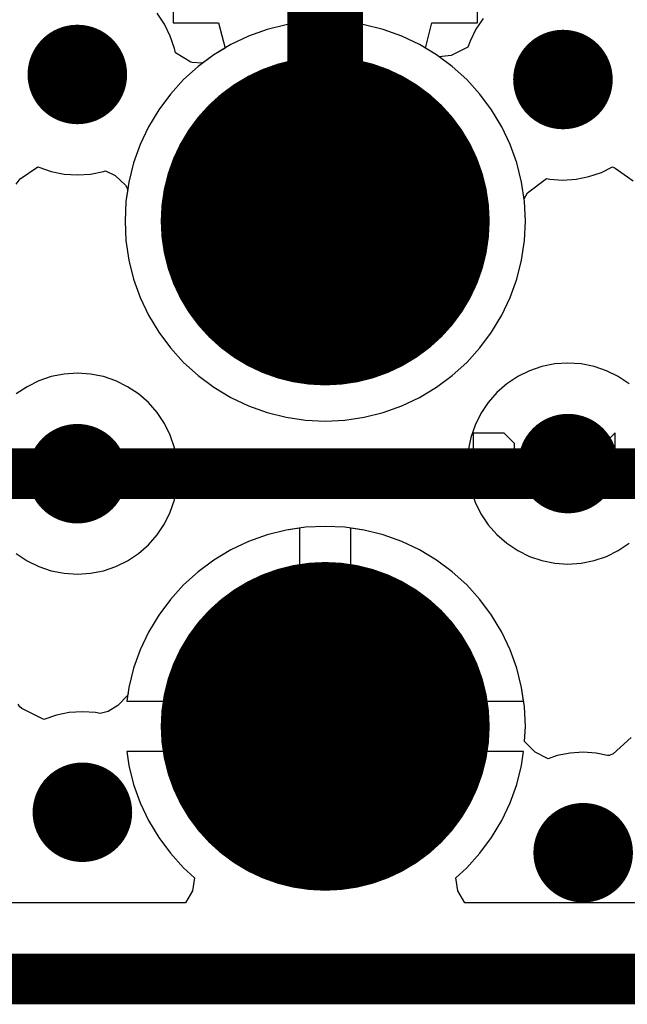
# Model space of a CAD drawing. Header units: millimetres. Extents: x 0 to 154, y -22 to 67.
# Tile 33 of 116: x 54.35 to 57.4, y -0.13 to 4.82. Entities that reach past the tile are written whole.
import ezdxf

# ---------------------------------------------------------------- set-up
doc = ezdxf.new("R2010")
doc.units = ezdxf.units.MM
for name, color, linetype in [('BottomLayer', 5, 'Continuous'), ('BottomSolder', 6, 'Continuous'), ('KeepOutLayer', 6, 'Continuous'), ('Mechanical1', 6, 'Continuous'), ('Mechanical7', 56, 'Continuous'), ('Mechanical8', 56, 'Continuous'), ('MidLayer1', 16, 'Continuous'), ('MidLayer2', 76, 'Continuous'), ('MultiLayer', 9, 'Continuous'), ('PadHoleLayer', 156, 'Continuous'), ('TopLayer', 1, 'Continuous'), ('TopOverlay', 2, 'Continuous'), ('TopSolder', 216, 'Continuous'), ('ViaHoleLayer', 16, 'Continuous')]:
    doc.layers.add(name, color=color, linetype=linetype)

# ---------------------------------------------------------------- blocks, each defined once
blk = doc.blocks.new('HDR_2_6_NC_237')
at = {"layer": 'BottomLayer', "const_width": 0.75}
for points in [[(-1.645, 1.27, 1), (-0.895, 1.27, 1)], [(-1.645, -1.27, 1), (-0.895, -1.27, 1)]]:
    blk.add_lwpolyline(points, format="xyb", close=True, dxfattribs=at)
at = {"layer": 'BottomSolder', "const_width": 0.8262}
for points in [[(-1.6831, 1.27, 1), (-0.8569, 1.27, 1)], [(-1.6831, -1.27, 1), (-0.8569, -1.27, 1)]]:
    blk.add_lwpolyline(points, format="xyb", close=True, dxfattribs=at)
at = {"layer": 'Mechanical7'}
for p, q in [((-0.525, -0.1), (-0.525, 0.2049)), ((-0.525, 0.2049), (-0.3725, 0.2049)), ((-0.3725, 0.2049), (-0.3217, 0.1541)), ((-0.1693, 0.2049), (-0.2201, 0.1541)), ((-0.1693, -0.1), (-0.1693, 0.2049)), ((0.1864, 0.2049), (0.034, 0.0525)), ((0.1864, -0.1), (0.1864, 0.2049)), ((-0.3217, 0.1541), (-0.3217, 0.0525)), ((-0.3217, 0.0525), (-0.3725, 0.0016)), ((0.034, 0.0525), (0.2373, 0.0525)), ((-0.3725, 0.0016), (-0.525, 0.0016)), ((-0.2201, -0.1), (-0.1185, -0.1)), ((-0.1185, -0.1), (-0.1693, -0.1))]:
    blk.add_line(p, q, dxfattribs=at)
for points, const_width in [([(-0.52, 1.27, 1), (-2.02, 1.27, 1)], 0.1), ([(-0.82, 1.27, 1), (-1.72, 1.27, 1)], 0.1), ([(-2.045, 1.27, 1), (-1.995, 1.27, 1)], 0.05), ([(-1.745, 1.27, 1), (-1.695, 1.27, 1)], 0.05), ([(-0.845, 1.27, 1), (-0.795, 1.27, 1)], 0.05), ([(-0.545, 1.27, 1), (-0.495, 1.27, 1)], 0.05), ([(-0.52, -1.27, 1), (-2.02, -1.27, 1)], 0.1), ([(-0.82, -1.27, 1), (-1.72, -1.27, 1)], 0.1), ([(-2.045, -1.27, 1), (-1.995, -1.27, 1)], 0.05), ([(-1.745, -1.27, 1), (-1.695, -1.27, 1)], 0.05), ([(-0.845, -1.27, 1), (-0.795, -1.27, 1)], 0.05), ([(-0.545, -1.27, 1), (-0.495, -1.27, 1)], 0.05)]:
    blk.add_lwpolyline(points, format="xyb", close=True, dxfattribs=dict(at, const_width=const_width))
at = {"layer": 'Mechanical7', "const_width": 0.1}
blk.add_lwpolyline([(-7.62, -2.54), (7.62, -2.54)], dxfattribs=at)
at = {"layer": 'Mechanical8'}
for points, const_width in [([(-0.52, 1.27, 1), (-2.02, 1.27, 1)], 0.1), ([(-0.82, 1.27, 1), (-1.72, 1.27, 1)], 0.1), ([(-2.045, 1.27, 1), (-1.995, 1.27, 1)], 0.05), ([(-1.745, 1.27, 1), (-1.695, 1.27, 1)], 0.05), ([(-0.845, 1.27, 1), (-0.795, 1.27, 1)], 0.05), ([(-0.545, 1.27, 1), (-0.495, 1.27, 1)], 0.05), ([(-0.52, -1.27, 1), (-2.02, -1.27, 1)], 0.1), ([(-0.82, -1.27, 1), (-1.72, -1.27, 1)], 0.1), ([(-2.045, -1.27, 1), (-1.995, -1.27, 1)], 0.05), ([(-1.745, -1.27, 1), (-1.695, -1.27, 1)], 0.05), ([(-0.845, -1.27, 1), (-0.795, -1.27, 1)], 0.05), ([(-0.545, -1.27, 1), (-0.495, -1.27, 1)], 0.05)]:
    blk.add_lwpolyline(points, format="xyb", close=True, dxfattribs=dict(at, const_width=const_width))
at = {"layer": 'MidLayer1', "const_width": 0.75}
for points in [[(-1.645, 1.27, 1), (-0.895, 1.27, 1)], [(-1.645, -1.27, 1), (-0.895, -1.27, 1)]]:
    blk.add_lwpolyline(points, format="xyb", close=True, dxfattribs=at)
at = {"layer": 'MidLayer2', "const_width": 0.75}
for points in [[(-1.645, 1.27, 1), (-0.895, 1.27, 1)], [(-1.645, -1.27, 1), (-0.895, -1.27, 1)]]:
    blk.add_lwpolyline(points, format="xyb", close=True, dxfattribs=at)
at = {"layer": 'MultiLayer', "const_width": 0.75}
for points in [[(-1.645, 1.27, 1), (-0.895, 1.27, 1)], [(-1.645, -1.27, 1), (-0.895, -1.27, 1)]]:
    blk.add_lwpolyline(points, format="xyb", close=True, dxfattribs=at)
at = {"layer": 'PadHoleLayer', "const_width": 0.45}
for points in [[(-1.495, 1.27, 1), (-1.045, 1.27, 1)], [(-1.495, -1.27, 1), (-1.045, -1.27, 1)]]:
    blk.add_lwpolyline(points, format="xyb", close=True, dxfattribs=at)
at = {"layer": 'TopLayer', "const_width": 0.75}
for points in [[(-1.645, 1.27, 1), (-0.895, 1.27, 1)], [(-1.645, -1.27, 1), (-0.895, -1.27, 1)]]:
    blk.add_lwpolyline(points, format="xyb", close=True, dxfattribs=at)
at = {"layer": 'TopOverlay', "const_width": 0.254}
blk.add_lwpolyline([(-7.62, -2.54), (7.62, -2.54)], dxfattribs=at)
at = {"layer": 'TopSolder', "const_width": 0.8262}
for points in [[(-1.6831, 1.27, 1), (-0.8569, 1.27, 1)], [(-1.6831, -1.27, 1), (-0.8569, -1.27, 1)]]:
    blk.add_lwpolyline(points, format="xyb", close=True, dxfattribs=at)

msp = doc.modelspace()

# ---------------------------------------------------------------- linework, layer by layer
at = {"layer": 'BottomLayer'}
for p, q in [((55.116, 7.504), (55.116, 4.806)), ((56.644, 4.806), (56.644, 7.504)), ((55.116, 4.806), (55.3445, 4.806)), ((55.3445, 4.806), (55.3769, 4.679)), ((56.3831, 4.679), (56.4154, 4.806)), ((56.4154, 4.806), (56.644, 4.806)), ((55.3769, 4.679), (55.3215, 4.6458)), ((56.4384, 4.6458), (56.3831, 4.679)), ((55.3215, 4.6458), (55.2423, 4.587)), ((56.5177, 4.587), (56.4384, 4.6458)), ((55.2423, 4.587), (55.1692, 4.5208)), ((56.5908, 4.5208), (56.5177, 4.587)), ((55.1692, 4.5208), (55.1029, 4.4477)), ((56.657, 4.4477), (56.5908, 4.5208)), ((55.1029, 4.4477), (55.0442, 4.3685)), ((56.7158, 4.3685), (56.657, 4.4477)), ((55.0442, 4.3685), (54.9935, 4.2838)), ((56.7665, 4.2838), (56.7158, 4.3685)), ((54.9935, 4.2838), (54.9513, 4.1947)), ((56.8087, 4.1947), (56.7665, 4.2838)), ((54.9513, 4.1947), (54.9181, 4.1018)), ((56.8419, 4.1018), (56.8087, 4.1947)), ((54.9181, 4.1018), (54.8941, 4.0061)), ((56.8659, 4.0061), (56.8419, 4.1018)), ((54.8941, 4.0061), (54.8796, 3.9085)), ((56.8804, 3.9085), (56.8659, 4.0061)), ((54.8796, 3.9085), (54.8748, 3.81)), ((56.8852, 3.81), (56.8804, 3.9085)), ((54.8748, 3.81), (54.8796, 3.7115)), ((56.8804, 3.7115), (56.8852, 3.81)), ((54.8796, 3.7115), (54.8941, 3.6139)), ((56.8659, 3.6139), (56.8804, 3.7115)), ((54.8941, 3.6139), (54.9181, 3.5182)), ((56.8419, 3.5182), (56.8659, 3.6139)), ((54.9181, 3.5182), (54.9513, 3.4253)), ((56.8087, 3.4253), (56.8419, 3.5182)), ((54.9513, 3.4253), (54.9935, 3.3361)), ((56.7665, 3.3361), (56.8087, 3.4253)), ((54.9935, 3.3361), (55.0442, 3.2515)), ((56.7158, 3.2515), (56.7665, 3.3361)), ((55.0442, 3.2515), (55.1029, 3.1723)), ((56.657, 3.1723), (56.7158, 3.2515)), ((55.1029, 3.1723), (55.1692, 3.0992)), ((56.5908, 3.0992), (56.657, 3.1723)), ((55.1692, 3.0992), (55.2423, 3.033)), ((56.5177, 3.033), (56.5908, 3.0992)), ((55.2423, 3.033), (55.3215, 2.9742)), ((56.4384, 2.9742), (56.5177, 3.033)), ((55.3215, 2.9742), (55.4061, 2.9235)), ((56.3538, 2.9235), (56.4384, 2.9742)), ((55.4061, 2.9235), (55.4953, 2.8813)), ((56.2647, 2.8813), (56.3538, 2.9235)), ((55.4953, 2.8813), (55.5882, 2.8481)), ((56.1718, 2.8481), (56.2647, 2.8813)), ((55.5882, 2.8481), (55.6839, 2.8241)), ((55.6839, 2.8241), (55.7815, 2.8096)), ((55.9785, 2.8096), (56.0761, 2.8241)), ((56.0761, 2.8241), (56.1718, 2.8481)), ((55.7815, 2.8096), (55.88, 2.8048)), ((55.88, 2.8048), (55.9785, 2.8096)), ((55.5882, 2.2319), (55.4953, 2.1987)), ((55.6839, 2.2559), (55.5882, 2.2319)), ((55.753, 2.2661), (55.6839, 2.2559)), ((55.753, 1.397), (55.753, 2.2661)), ((56.0761, 2.2559), (56.007, 2.2661)), ((56.007, 2.2661), (56.007, 1.397)), ((56.1718, 2.2319), (56.0761, 2.2559)), ((56.2647, 2.1987), (56.1718, 2.2319)), ((55.4953, 2.1987), (55.4061, 2.1565)), ((56.3538, 2.1565), (56.2647, 2.1987)), ((55.4061, 2.1565), (55.3215, 2.1058)), ((56.4384, 2.1058), (56.3538, 2.1565)), ((55.3215, 2.1058), (55.2423, 2.047)), ((56.5177, 2.047), (56.4384, 2.1058)), ((55.2423, 2.047), (55.1692, 1.9808)), ((56.5908, 1.9808), (56.5177, 2.047)), ((55.1692, 1.9808), (55.1029, 1.9077)), ((56.657, 1.9077), (56.5908, 1.9808)), ((55.1029, 1.9077), (55.0442, 1.8285)), ((56.7158, 1.8285), (56.657, 1.9077)), ((55.0442, 1.8285), (54.9935, 1.7438)), ((56.7665, 1.7438), (56.7158, 1.8285)), ((54.9935, 1.7438), (54.9513, 1.6547)), ((56.8087, 1.6547), (56.7665, 1.7438)), ((54.9513, 1.6547), (54.9181, 1.5618)), ((56.8419, 1.5618), (56.8087, 1.6547)), ((54.9181, 1.5618), (54.8941, 1.4661)), ((56.8659, 1.4661), (56.8419, 1.5618)), ((54.8941, 1.4661), (54.8838, 1.397)), ((56.8761, 1.397), (56.8659, 1.4661)), ((54.8838, 1.397), (55.753, 1.397)), ((56.007, 1.397), (56.8761, 1.397)), ((56.8761, 1.143), (54.8838, 1.143)), ((54.8838, 1.143), (54.8941, 1.0739)), ((56.8659, 1.0739), (56.8761, 1.143)), ((54.8941, 1.0739), (54.9181, 0.9782)), ((56.8419, 0.9782), (56.8659, 1.0739)), ((54.9181, 0.9782), (54.9513, 0.8853)), ((56.8087, 0.8853), (56.8419, 0.9782)), ((54.9513, 0.8853), (54.9935, 0.7961)), ((56.7665, 0.7961), (56.8087, 0.8853)), ((54.9935, 0.7961), (55.0442, 0.7115)), ((56.7158, 0.7115), (56.7665, 0.7961)), ((55.0442, 0.7115), (55.1029, 0.6323)), ((56.657, 0.6323), (56.7158, 0.7115)), ((55.1029, 0.6323), (55.1692, 0.5592)), ((56.5908, 0.5592), (56.657, 0.6323)), ((55.1692, 0.5592), (55.2244, 0.5092)), ((56.5356, 0.5092), (56.5908, 0.5592)), ((55.2244, 0.5092), (55.2136, 0.4431)), ((56.5464, 0.4431), (56.5356, 0.5092)), ((55.2136, 0.4431), (55.1785, 0.3822)), ((56.5815, 0.3822), (56.5464, 0.4431)), ((55.1785, 0.3822), (54.0415, 0.3822)), ((57.7185, 0.3822), (56.5815, 0.3822))]:
    msp.add_line(p, q, dxfattribs=at)
at = {"layer": 'BottomLayer', "const_width": 0.25}
for points in [[(54.5104, 4.5466, 1), (54.7604, 4.5466, 1)], [(56.9488, 4.5212, 1), (57.1988, 4.5212, 1)], [(56.9742, 2.5908, 1), (57.2242, 2.5908, 1)], [(54.5104, 2.54, 1), (54.7604, 2.54, 1)], [(54.5358, 0.8382, 1), (54.7858, 0.8382, 1)], [(57.0504, 0.635, 1), (57.3004, 0.635, 1)]]:
    msp.add_lwpolyline(points, format="xyb", close=True, dxfattribs=at)
at = {"layer": 'KeepOutLayer', "const_width": 0.254}
msp.add_lwpolyline([(1.016, 0), (97.409, 0)], dxfattribs=at)
at = {"layer": 'Mechanical1', "const_width": 0.254}
msp.add_lwpolyline([(1.016, 0), (82.099, 0)], dxfattribs=at)
at = {"layer": 'MidLayer1'}
for p, q in [((55.7815, 4.8104), (55.6839, 4.7959)), ((55.88, 4.8152), (55.7815, 4.8104)), ((55.9785, 4.8104), (55.88, 4.8152)), ((56.0761, 4.7959), (55.9785, 4.8104)), ((55.5882, 4.7719), (55.4953, 4.7387)), ((55.6839, 4.7959), (55.5882, 4.7719)), ((56.1718, 4.7719), (56.0761, 4.7959)), ((56.2647, 4.7387), (56.1718, 4.7719)), ((55.4953, 4.7387), (55.4061, 4.6965)), ((56.3538, 4.6965), (56.2647, 4.7387)), ((55.4061, 4.6965), (55.3215, 4.6458)), ((56.4384, 4.6458), (56.3538, 4.6965)), ((55.3215, 4.6458), (55.2423, 4.587)), ((56.5177, 4.587), (56.4384, 4.6458)), ((55.2423, 4.587), (55.1692, 4.5208)), ((56.5908, 4.5208), (56.5177, 4.587)), ((55.1692, 4.5208), (55.1029, 4.4477)), ((56.657, 4.4477), (56.5908, 4.5208)), ((55.1029, 4.4477), (55.0442, 4.3685)), ((56.7158, 4.3685), (56.657, 4.4477)), ((55.0442, 4.3685), (54.9935, 4.2838)), ((56.7665, 4.2838), (56.7158, 4.3685)), ((54.9935, 4.2838), (54.9513, 4.1947)), ((56.8087, 4.1947), (56.7665, 4.2838)), ((54.9513, 4.1947), (54.9181, 4.1018)), ((56.8419, 4.1018), (56.8087, 4.1947)), ((54.9181, 4.1018), (54.8941, 4.0061)), ((56.8659, 4.0061), (56.8419, 4.1018)), ((54.8941, 4.0061), (54.8796, 3.9085)), ((56.8804, 3.9085), (56.8659, 4.0061)), ((54.8796, 3.9085), (54.8748, 3.81)), ((56.8852, 3.81), (56.8804, 3.9085)), ((54.8748, 3.81), (54.8796, 3.7115)), ((56.8804, 3.7115), (56.8852, 3.81)), ((54.8796, 3.7115), (54.8941, 3.6139)), ((56.8659, 3.6139), (56.8804, 3.7115)), ((54.8941, 3.6139), (54.9181, 3.5182)), ((56.8419, 3.5182), (56.8659, 3.6139)), ((54.9181, 3.5182), (54.9513, 3.4253)), ((56.8087, 3.4253), (56.8419, 3.5182)), ((54.9513, 3.4253), (54.9935, 3.3361)), ((56.7665, 3.3361), (56.8087, 3.4253)), ((54.9935, 3.3361), (55.0442, 3.2515)), ((56.7158, 3.2515), (56.7665, 3.3361)), ((55.0442, 3.2515), (55.1029, 3.1723)), ((56.657, 3.1723), (56.7158, 3.2515)), ((55.1029, 3.1723), (55.1692, 3.0992)), ((56.5908, 3.0992), (56.657, 3.1723)), ((55.1692, 3.0992), (55.2423, 3.033)), ((56.5177, 3.033), (56.5908, 3.0992)), ((55.2423, 3.033), (55.3215, 2.9742)), ((56.4384, 2.9742), (56.5177, 3.033)), ((55.3215, 2.9742), (55.4061, 2.9235)), ((56.3538, 2.9235), (56.4384, 2.9742)), ((55.4061, 2.9235), (55.4953, 2.8813)), ((56.2647, 2.8813), (56.3538, 2.9235)), ((55.4953, 2.8813), (55.5882, 2.8481)), ((56.1718, 2.8481), (56.2647, 2.8813)), ((55.5882, 2.8481), (55.6839, 2.8241)), ((55.6839, 2.8241), (55.7815, 2.8096)), ((55.9785, 2.8096), (56.0761, 2.8241)), ((56.0761, 2.8241), (56.1718, 2.8481)), ((55.7815, 2.8096), (55.88, 2.8048)), ((55.88, 2.8048), (55.9785, 2.8096)), ((55.5882, 2.2319), (55.4953, 2.1987)), ((55.6839, 2.2559), (55.5882, 2.2319)), ((55.753, 2.2661), (55.6839, 2.2559)), ((55.753, 1.397), (55.753, 2.2661)), ((56.0761, 2.2559), (56.007, 2.2661)), ((56.007, 2.2661), (56.007, 1.397)), ((56.1718, 2.2319), (56.0761, 2.2559)), ((56.2647, 2.1987), (56.1718, 2.2319)), ((55.4953, 2.1987), (55.4061, 2.1565)), ((56.3538, 2.1565), (56.2647, 2.1987)), ((55.4061, 2.1565), (55.3215, 2.1058)), ((56.4384, 2.1058), (56.3538, 2.1565)), ((55.3215, 2.1058), (55.2423, 2.047)), ((56.5177, 2.047), (56.4384, 2.1058)), ((55.2423, 2.047), (55.1692, 1.9808)), ((56.5908, 1.9808), (56.5177, 2.047)), ((55.1692, 1.9808), (55.1029, 1.9077)), ((56.657, 1.9077), (56.5908, 1.9808)), ((55.1029, 1.9077), (55.0442, 1.8285)), ((56.7158, 1.8285), (56.657, 1.9077)), ((55.0442, 1.8285), (54.9935, 1.7438)), ((56.7665, 1.7438), (56.7158, 1.8285)), ((54.9935, 1.7438), (54.9513, 1.6547)), ((56.8087, 1.6547), (56.7665, 1.7438)), ((54.9513, 1.6547), (54.9181, 1.5618)), ((56.8419, 1.5618), (56.8087, 1.6547)), ((54.9181, 1.5618), (54.8941, 1.4661)), ((56.8659, 1.4661), (56.8419, 1.5618)), ((54.8941, 1.4661), (54.8838, 1.397)), ((56.8761, 1.397), (56.8659, 1.4661)), ((54.8838, 1.397), (55.753, 1.397)), ((56.007, 1.397), (56.8761, 1.397)), ((56.8761, 1.143), (54.8838, 1.143)), ((54.8838, 1.143), (54.8941, 1.0739)), ((56.8659, 1.0739), (56.8761, 1.143)), ((54.8941, 1.0739), (54.9181, 0.9782)), ((56.8419, 0.9782), (56.8659, 1.0739)), ((54.9181, 0.9782), (54.9513, 0.8853)), ((56.8087, 0.8853), (56.8419, 0.9782)), ((54.9513, 0.8853), (54.9935, 0.7961)), ((56.7665, 0.7961), (56.8087, 0.8853)), ((54.9935, 0.7961), (55.0442, 0.7115)), ((56.7158, 0.7115), (56.7665, 0.7961)), ((55.0442, 0.7115), (55.1029, 0.6323)), ((56.657, 0.6323), (56.7158, 0.7115)), ((55.1029, 0.6323), (55.1692, 0.5592)), ((56.5908, 0.5592), (56.657, 0.6323)), ((55.1692, 0.5592), (55.2244, 0.5092)), ((56.5356, 0.5092), (56.5908, 0.5592)), ((55.2244, 0.5092), (55.2136, 0.4431)), ((56.5464, 0.4431), (56.5356, 0.5092)), ((55.2136, 0.4431), (55.1785, 0.3822)), ((56.5815, 0.3822), (56.5464, 0.4431)), ((55.1785, 0.3822), (54.0415, 0.3822)), ((57.7185, 0.3822), (56.5815, 0.3822))]:
    msp.add_line(p, q, dxfattribs=at)
at = {"layer": 'MidLayer1', "const_width": 0.25}
for points in [[(54.5104, 4.5466, 1), (54.7604, 4.5466, 1)], [(56.9488, 4.5212, 1), (57.1988, 4.5212, 1)], [(56.9742, 2.5908, 1), (57.2242, 2.5908, 1)], [(54.5104, 2.54, 1), (54.7604, 2.54, 1)], [(54.5358, 0.8382, 1), (54.7858, 0.8382, 1)], [(57.0504, 0.635, 1), (57.3004, 0.635, 1)]]:
    msp.add_lwpolyline(points, format="xyb", close=True, dxfattribs=at)
at = {"layer": 'MidLayer2'}
for p, q in [((55.0728, 4.7991), (55.0361, 4.8541)), ((55.7815, 4.8104), (55.6839, 4.7959)), ((55.88, 4.8152), (55.7815, 4.8104)), ((55.9785, 4.8104), (55.88, 4.8152)), ((56.0761, 4.7959), (55.9785, 4.8104)), ((56.6731, 4.8287), (56.6364, 4.7737)), ((55.102, 4.7399), (55.0728, 4.7991)), ((55.5882, 4.7719), (55.4953, 4.7387)), ((55.6839, 4.7959), (55.5882, 4.7719)), ((56.1718, 4.7719), (56.0761, 4.7959)), ((56.2647, 4.7387), (56.1718, 4.7719)), ((56.6364, 4.7737), (56.6072, 4.7145)), ((55.1233, 4.6773), (55.102, 4.7399)), ((55.4953, 4.7387), (55.4061, 4.6965)), ((56.3538, 4.6965), (56.2647, 4.7387)), ((56.6072, 4.7145), (56.5967, 4.6835)), ((55.1278, 4.6546), (55.1233, 4.6773)), ((55.2048, 4.6092), (55.1278, 4.6546)), ((55.4061, 4.6965), (55.3215, 4.6458)), ((56.4384, 4.6458), (56.3538, 4.6965)), ((56.5967, 4.6835), (56.5122, 4.6425)), ((55.2117, 4.607), (55.2048, 4.6092)), ((55.264, 4.6032), (55.2117, 4.607)), ((55.3215, 4.6458), (55.264, 4.6032)), ((56.4531, 4.635), (56.4384, 4.6458)), ((56.5122, 4.6425), (56.4531, 4.635)), ((54.349, 4.0218), (54.4378, 4.0821)), ((54.4378, 4.0821), (54.4421, 4.08)), ((54.4421, 4.08), (54.5047, 4.0587)), ((54.5047, 4.0587), (54.5695, 4.0458)), ((54.7013, 4.0458), (54.7661, 4.0587)), ((54.7661, 4.0587), (54.7773, 4.0625)), ((54.7773, 4.0625), (54.8249, 4.0395)), ((57.2671, 4.0546), (57.3221, 4.0817)), ((57.3221, 4.0817), (57.3366, 4.0764)), ((57.3366, 4.0764), (57.427, 4.0112)), ((54.3275, 3.9949), (54.349, 4.0218)), ((54.5695, 4.0458), (54.6354, 4.0415)), ((54.6354, 4.0415), (54.7013, 4.0458)), ((54.8249, 4.0395), (54.8764, 3.9904)), ((56.8963, 3.9521), (56.9917, 4.0237)), ((56.9917, 4.0237), (57.0079, 4.0204)), ((57.0079, 4.0204), (57.0738, 4.0161)), ((57.0738, 4.0161), (57.1397, 4.0204)), ((57.1397, 4.0204), (57.2045, 4.0333)), ((57.2045, 4.0333), (57.2671, 4.0546)), ((54.8764, 3.9904), (54.8884, 3.9678)), ((54.8884, 3.9678), (54.8796, 3.9085)), ((56.8785, 3.9211), (56.8963, 3.9521)), ((56.8804, 3.9085), (56.8785, 3.9211)), ((54.8796, 3.9085), (54.8748, 3.81)), ((56.8852, 3.81), (56.8804, 3.9085)), ((54.8748, 3.81), (54.8796, 3.7115)), ((56.8804, 3.7115), (56.8852, 3.81)), ((54.8796, 3.7115), (54.8941, 3.6139)), ((56.8659, 3.6139), (56.8804, 3.7115)), ((54.8941, 3.6139), (54.9181, 3.5182)), ((56.8419, 3.5182), (56.8659, 3.6139)), ((54.9181, 3.5182), (54.9513, 3.4253)), ((56.8087, 3.4253), (56.8419, 3.5182)), ((54.9513, 3.4253), (54.9935, 3.3361)), ((56.7665, 3.3361), (56.8087, 3.4253)), ((54.9935, 3.3361), (55.0442, 3.2515)), ((56.7158, 3.2515), (56.7665, 3.3361)), ((55.0442, 3.2515), (55.1029, 3.1723)), ((56.657, 3.1723), (56.7158, 3.2515)), ((55.1029, 3.1723), (55.1692, 3.0992)), ((56.5908, 3.0992), (56.657, 3.1723)), ((55.1692, 3.0992), (55.2423, 3.033)), ((56.5177, 3.033), (56.5908, 3.0992)), ((56.9685, 3.0787), (56.9059, 3.0574)), ((57.0333, 3.0916), (56.9685, 3.0787)), ((57.0992, 3.0959), (57.0333, 3.0916)), ((57.1651, 3.0916), (57.0992, 3.0959)), ((57.2299, 3.0787), (57.1651, 3.0916)), ((57.2925, 3.0574), (57.2299, 3.0787)), ((54.5047, 3.0279), (54.4421, 3.0066)), ((54.5695, 3.0408), (54.5047, 3.0279)), ((54.6354, 3.0451), (54.5695, 3.0408)), ((54.7013, 3.0408), (54.6354, 3.0451)), ((54.7661, 3.0279), (54.7013, 3.0408)), ((54.8287, 3.0066), (54.7661, 3.0279)), ((55.2423, 3.033), (55.3215, 2.9742)), ((56.4384, 2.9742), (56.5177, 3.033)), ((56.8467, 3.0282), (56.7917, 2.9915)), ((56.9059, 3.0574), (56.8467, 3.0282)), ((57.3517, 3.0282), (57.2925, 3.0574)), ((57.4067, 2.9915), (57.3517, 3.0282)), ((54.3829, 2.9774), (54.3279, 2.9407)), ((54.4421, 3.0066), (54.3829, 2.9774)), ((54.8879, 2.9774), (54.8287, 3.0066)), ((54.9429, 2.9407), (54.8879, 2.9774)), ((55.3215, 2.9742), (55.4061, 2.9235)), ((56.3538, 2.9235), (56.4384, 2.9742)), ((56.7917, 2.9915), (56.7421, 2.9479)), ((54.9925, 2.8971), (54.9429, 2.9407)), ((55.4061, 2.9235), (55.4953, 2.8813)), ((56.2647, 2.8813), (56.3538, 2.9235)), ((56.7421, 2.9479), (56.6985, 2.8983)), ((55.0361, 2.8475), (54.9925, 2.8971)), ((55.4953, 2.8813), (55.5882, 2.8481)), ((56.1718, 2.8481), (56.2647, 2.8813)), ((56.6985, 2.8983), (56.6618, 2.8433)), ((55.0728, 2.7925), (55.0361, 2.8475)), ((55.5882, 2.8481), (55.6839, 2.8241)), ((55.6839, 2.8241), (55.7815, 2.8096)), ((55.9785, 2.8096), (56.0761, 2.8241)), ((56.0761, 2.8241), (56.1718, 2.8481)), ((56.6618, 2.8433), (56.6326, 2.7841)), ((55.102, 2.7333), (55.0728, 2.7925)), ((55.7815, 2.8096), (55.88, 2.8048)), ((55.88, 2.8048), (55.9785, 2.8096)), ((56.6326, 2.7841), (56.6113, 2.7215)), ((55.1233, 2.6707), (55.102, 2.7333)), ((56.6113, 2.7215), (56.5984, 2.6567)), ((55.1362, 2.6059), (55.1233, 2.6707)), ((56.5984, 2.6567), (56.5941, 2.5908)), ((55.1405, 2.54), (55.1362, 2.6059)), ((56.5941, 2.5908), (56.5984, 2.5249)), ((55.1362, 2.4741), (55.1405, 2.54)), ((56.5984, 2.5249), (56.6113, 2.4601)), ((55.1233, 2.4093), (55.1362, 2.4741)), ((56.6113, 2.4601), (56.6326, 2.3975)), ((55.102, 2.3467), (55.1233, 2.4093)), ((56.6326, 2.3975), (56.6618, 2.3383)), ((55.0728, 2.2875), (55.102, 2.3467)), ((56.6618, 2.3383), (56.6985, 2.2833)), ((55.0361, 2.2325), (55.0728, 2.2875)), ((56.6985, 2.2833), (56.7421, 2.2337)), ((54.9925, 2.1829), (55.0361, 2.2325)), ((55.5882, 2.2319), (55.4953, 2.1987)), ((55.6839, 2.2559), (55.5882, 2.2319)), ((55.7815, 2.2704), (55.6839, 2.2559)), ((55.88, 2.2752), (55.7815, 2.2704)), ((55.9785, 2.2704), (55.88, 2.2752)), ((56.0761, 2.2559), (55.9785, 2.2704)), ((56.1718, 2.2319), (56.0761, 2.2559)), ((56.2647, 2.1987), (56.1718, 2.2319)), ((56.7421, 2.2337), (56.7917, 2.1901)), ((54.9429, 2.1393), (54.9925, 2.1829)), ((55.4953, 2.1987), (55.4061, 2.1565)), ((56.3538, 2.1565), (56.2647, 2.1987)), ((56.7917, 2.1901), (56.8467, 2.1534)), ((57.3517, 2.1534), (57.4067, 2.1901)), ((54.3279, 2.1393), (54.3829, 2.1026)), ((54.8879, 2.1026), (54.9429, 2.1393)), ((55.4061, 2.1565), (55.3215, 2.1058)), ((56.4384, 2.1058), (56.3538, 2.1565)), ((56.8467, 2.1534), (56.9059, 2.1242)), ((57.2925, 2.1242), (57.3517, 2.1534)), ((54.3829, 2.1026), (54.4421, 2.0734)), ((54.8287, 2.0734), (54.8879, 2.1026)), ((55.3215, 2.1058), (55.2423, 2.047)), ((56.5177, 2.047), (56.4384, 2.1058)), ((56.9059, 2.1242), (56.9685, 2.1029)), ((56.9685, 2.1029), (57.0333, 2.09)), ((57.0333, 2.09), (57.0992, 2.0857)), ((57.0992, 2.0857), (57.1651, 2.09)), ((57.1651, 2.09), (57.2299, 2.1029)), ((57.2299, 2.1029), (57.2925, 2.1242)), ((54.4421, 2.0734), (54.5047, 2.0521)), ((54.5047, 2.0521), (54.5695, 2.0392)), ((54.5695, 2.0392), (54.6354, 2.0349)), ((54.6354, 2.0349), (54.7013, 2.0392)), ((54.7013, 2.0392), (54.7661, 2.0521)), ((54.7661, 2.0521), (54.8287, 2.0734)), ((55.2423, 2.047), (55.1692, 1.9808)), ((56.5908, 1.9808), (56.5177, 2.047)), ((55.1692, 1.9808), (55.1029, 1.9077)), ((56.657, 1.9077), (56.5908, 1.9808)), ((55.1029, 1.9077), (55.0442, 1.8285)), ((56.7158, 1.8285), (56.657, 1.9077)), ((55.0442, 1.8285), (54.9935, 1.7438)), ((56.7665, 1.7438), (56.7158, 1.8285)), ((54.9935, 1.7438), (54.9513, 1.6547)), ((56.8087, 1.6547), (56.7665, 1.7438)), ((54.9513, 1.6547), (54.9181, 1.5618)), ((56.8419, 1.5618), (56.8087, 1.6547)), ((54.9181, 1.5618), (54.8941, 1.4661)), ((56.8659, 1.4661), (56.8419, 1.5618)), ((54.8941, 1.4661), (54.8883, 1.4273)), ((56.8804, 1.3685), (56.8659, 1.4661)), ((54.8883, 1.4273), (54.8387, 1.3754)), ((54.3468, 1.3687), (54.3384, 1.3814)), ((54.3564, 1.3605), (54.3468, 1.3687)), ((54.4675, 1.3048), (54.3564, 1.3605)), ((54.5949, 1.339), (54.5301, 1.3261)), ((54.6608, 1.3433), (54.5949, 1.339)), ((54.7267, 1.339), (54.6608, 1.3433)), ((54.7508, 1.3342), (54.7267, 1.339)), ((54.7901, 1.3447), (54.7508, 1.3342)), ((54.8387, 1.3754), (54.7901, 1.3447)), ((56.8852, 1.27), (56.8804, 1.3685)), ((54.5301, 1.3261), (54.4675, 1.3048)), ((56.8814, 1.1936), (56.8852, 1.27)), ((56.9339, 1.1406), (56.8814, 1.1936)), ((57.4166, 1.2141), (57.3266, 1.1316)), ((56.9993, 1.1075), (56.9339, 1.1406)), ((57.1754, 1.1401), (57.1095, 1.1358)), ((57.2413, 1.1358), (57.1754, 1.1401)), ((57.0447, 1.1229), (56.9993, 1.1075)), ((57.1095, 1.1358), (57.0447, 1.1229)), ((57.2982, 1.1244), (57.2413, 1.1358)), ((57.3065, 1.123), (57.2982, 1.1244)), ((57.3266, 1.1316), (57.3065, 1.123))]:
    msp.add_line(p, q, dxfattribs=at)
at = {"layer": 'MidLayer2', "const_width": 0.25}
for points in [[(54.5104, 4.5466, 1), (54.7604, 4.5466, 1)], [(56.9488, 4.5212, 1), (57.1988, 4.5212, 1)], [(56.9742, 2.5908, 1), (57.2242, 2.5908, 1)], [(54.5104, 2.54, 1), (54.7604, 2.54, 1)], [(54.5358, 0.8382, 1), (54.7858, 0.8382, 1)], [(57.0504, 0.635, 1), (57.3004, 0.635, 1)]]:
    msp.add_lwpolyline(points, format="xyb", close=True, dxfattribs=at)
at = {"layer": 'MultiLayer', "const_width": 0.25}
for points in [[(54.5104, 4.5466, 1), (54.7604, 4.5466, 1)], [(56.9488, 4.5212, 1), (57.1988, 4.5212, 1)], [(56.9742, 2.5908, 1), (57.2242, 2.5908, 1)], [(54.5104, 2.54, 1), (54.7604, 2.54, 1)], [(54.5358, 0.8382, 1), (54.7858, 0.8382, 1)], [(57.0504, 0.635, 1), (57.3004, 0.635, 1)]]:
    msp.add_lwpolyline(points, format="xyb", close=True, dxfattribs=at)
at = {"layer": 'TopLayer'}
for p, q in [((55.116, 7.504), (55.116, 4.806)), ((56.644, 4.806), (56.644, 7.504)), ((55.116, 4.806), (55.3446, 4.806)), ((55.3446, 4.806), (55.3769, 4.679)), ((56.3831, 4.679), (56.4154, 4.806)), ((56.4154, 4.806), (56.644, 4.806)), ((55.3769, 4.679), (55.3215, 4.6458)), ((56.4384, 4.6458), (56.3831, 4.679)), ((55.3215, 4.6458), (55.2423, 4.587)), ((56.5177, 4.587), (56.4384, 4.6458)), ((55.2423, 4.587), (55.1692, 4.5208)), ((56.5908, 4.5208), (56.5177, 4.587)), ((55.1692, 4.5208), (55.1029, 4.4477)), ((56.657, 4.4477), (56.5908, 4.5208)), ((55.1029, 4.4477), (55.0442, 4.3685)), ((56.7158, 4.3685), (56.657, 4.4477)), ((55.0442, 4.3685), (54.9935, 4.2838)), ((56.7665, 4.2838), (56.7158, 4.3685)), ((54.9935, 4.2838), (54.9513, 4.1947)), ((56.8087, 4.1947), (56.7665, 4.2838)), ((54.9513, 4.1947), (54.9181, 4.1018)), ((56.8419, 4.1018), (56.8087, 4.1947)), ((54.9181, 4.1018), (54.8941, 4.0061)), ((56.8659, 4.0061), (56.8419, 4.1018)), ((54.8941, 4.0061), (54.8796, 3.9085)), ((56.8804, 3.9085), (56.8659, 4.0061)), ((54.8796, 3.9085), (54.8748, 3.81)), ((56.8852, 3.81), (56.8804, 3.9085)), ((54.8748, 3.81), (54.8796, 3.7115)), ((56.8804, 3.7115), (56.8852, 3.81)), ((54.8796, 3.7115), (54.8941, 3.6139)), ((56.8659, 3.6139), (56.8804, 3.7115)), ((54.8941, 3.6139), (54.9181, 3.5182)), ((56.8419, 3.5182), (56.8659, 3.6139)), ((54.9181, 3.5182), (54.9513, 3.4253)), ((56.8087, 3.4253), (56.8419, 3.5182)), ((54.9513, 3.4253), (54.9935, 3.3361)), ((56.7665, 3.3361), (56.8087, 3.4253)), ((54.9935, 3.3361), (55.0442, 3.2515)), ((56.7158, 3.2515), (56.7665, 3.3361)), ((55.0442, 3.2515), (55.1029, 3.1723)), ((56.657, 3.1723), (56.7158, 3.2515)), ((55.1029, 3.1723), (55.1692, 3.0992)), ((56.5908, 3.0992), (56.657, 3.1723)), ((55.1692, 3.0992), (55.2423, 3.033)), ((56.5177, 3.033), (56.5908, 3.0992)), ((55.2423, 3.033), (55.3215, 2.9742)), ((56.4384, 2.9742), (56.5177, 3.033)), ((55.3215, 2.9742), (55.4061, 2.9235)), ((56.3538, 2.9235), (56.4384, 2.9742)), ((55.4061, 2.9235), (55.4953, 2.8813)), ((56.2647, 2.8813), (56.3538, 2.9235)), ((55.4953, 2.8813), (55.5882, 2.8481)), ((56.1718, 2.8481), (56.2647, 2.8813)), ((55.5882, 2.8481), (55.6839, 2.8241)), ((55.6839, 2.8241), (55.7815, 2.8096)), ((55.9785, 2.8096), (56.0761, 2.8241)), ((56.0761, 2.8241), (56.1718, 2.8481)), ((55.7815, 2.8096), (55.88, 2.8048)), ((55.88, 2.8048), (55.9785, 2.8096)), ((55.5882, 2.2319), (55.4953, 2.1987)), ((55.6839, 2.2559), (55.5882, 2.2319)), ((55.753, 2.2661), (55.6839, 2.2559)), ((55.753, 1.397), (55.753, 2.2661)), ((56.0761, 2.2559), (56.007, 2.2661)), ((56.007, 2.2661), (56.007, 1.397)), ((56.1718, 2.2319), (56.0761, 2.2559)), ((56.2647, 2.1987), (56.1718, 2.2319)), ((55.4953, 2.1987), (55.4061, 2.1565)), ((56.3538, 2.1565), (56.2647, 2.1987)), ((55.4061, 2.1565), (55.3215, 2.1058)), ((56.4384, 2.1058), (56.3538, 2.1565)), ((55.3215, 2.1058), (55.2423, 2.047)), ((56.5177, 2.047), (56.4384, 2.1058)), ((55.2423, 2.047), (55.1692, 1.9808)), ((56.5908, 1.9808), (56.5177, 2.047)), ((55.1692, 1.9808), (55.1029, 1.9077)), ((56.657, 1.9077), (56.5908, 1.9808)), ((55.1029, 1.9077), (55.0442, 1.8285)), ((56.7158, 1.8285), (56.657, 1.9077)), ((55.0442, 1.8285), (54.9935, 1.7438)), ((56.7665, 1.7438), (56.7158, 1.8285)), ((54.9935, 1.7438), (54.9513, 1.6547)), ((56.8087, 1.6547), (56.7665, 1.7438)), ((54.9513, 1.6547), (54.9181, 1.5618)), ((56.8419, 1.5618), (56.8087, 1.6547)), ((54.9181, 1.5618), (54.8941, 1.4661)), ((56.8659, 1.4661), (56.8419, 1.5618)), ((54.8941, 1.4661), (54.8838, 1.397)), ((56.8761, 1.397), (56.8659, 1.4661)), ((54.8838, 1.397), (55.753, 1.397)), ((56.007, 1.397), (56.8761, 1.397)), ((56.8761, 1.143), (54.8838, 1.143)), ((54.8838, 1.143), (54.8941, 1.0739)), ((56.8659, 1.0739), (56.8761, 1.143)), ((54.8941, 1.0739), (54.9181, 0.9782)), ((56.8419, 0.9782), (56.8659, 1.0739)), ((54.9181, 0.9782), (54.9513, 0.8853)), ((56.8087, 0.8853), (56.8419, 0.9782)), ((54.9513, 0.8853), (54.9935, 0.7961)), ((56.7665, 0.7961), (56.8087, 0.8853)), ((54.9935, 0.7961), (55.0442, 0.7115)), ((56.7158, 0.7115), (56.7665, 0.7961)), ((55.0442, 0.7115), (55.1029, 0.6323)), ((56.657, 0.6323), (56.7158, 0.7115)), ((55.1029, 0.6323), (55.1692, 0.5592)), ((56.5908, 0.5592), (56.657, 0.6323)), ((55.1692, 0.5592), (55.2244, 0.5092)), ((56.5356, 0.5092), (56.5908, 0.5592)), ((55.2244, 0.5092), (55.2136, 0.4431)), ((56.5464, 0.4431), (56.5356, 0.5092)), ((55.2136, 0.4431), (55.1785, 0.3822)), ((56.5815, 0.3822), (56.5464, 0.4431)), ((55.1785, 0.3822), (54.0415, 0.3822)), ((57.7185, 0.3822), (56.5815, 0.3822))]:
    msp.add_line(p, q, dxfattribs=at)
at = {"layer": 'TopLayer', "const_width": 0.381}
msp.add_lwpolyline([(55.88, 3.81), (55.88, 6.155)], dxfattribs=at)
at = {"layer": 'TopLayer'}
for points, const_width in [([(54.5104, 4.5466, 1), (54.7604, 4.5466, 1)], 0.25), ([(56.9488, 4.5212, 1), (57.1988, 4.5212, 1)], 0.25), ([(55.7847, 3.81, 1), (55.9752, 3.81, 1)], 0.1905), ([(56.9742, 2.5908, 1), (57.2242, 2.5908, 1)], 0.25), ([(54.5104, 2.54, 1), (54.7604, 2.54, 1)], 0.25), ([(54.5358, 0.8382, 1), (54.7858, 0.8382, 1)], 0.25), ([(57.0504, 0.635, 1), (57.3004, 0.635, 1)], 0.25)]:
    msp.add_lwpolyline(points, format="xyb", close=True, dxfattribs=dict(at, const_width=const_width))
at = {"layer": 'TopOverlay', "const_width": 0.254}
msp.add_lwpolyline([(26.67, 2.54), (65.278, 2.54)], dxfattribs=at)
at = {"layer": 'ViaHoleLayer', "const_width": 0.125}
for points in [[(54.5729, 4.5466, 1), (54.6979, 4.5466, 1)], [(57.0113, 4.5212, 1), (57.1363, 4.5212, 1)], [(57.0367, 2.5908, 1), (57.1617, 2.5908, 1)], [(54.5729, 2.54, 1), (54.6979, 2.54, 1)], [(54.5983, 0.8382, 1), (54.7233, 0.8382, 1)], [(57.1129, 0.635, 1), (57.2379, 0.635, 1)]]:
    msp.add_lwpolyline(points, format="xyb", close=True, dxfattribs=at)

# ---------------------------------------------------------------- block references
at = {"rotation": 360}
msp.add_blockref('HDR_2_6_NC_237', (57.15, 2.54), dxfattribs=at)

doc.saveas('drawing.dxf')
